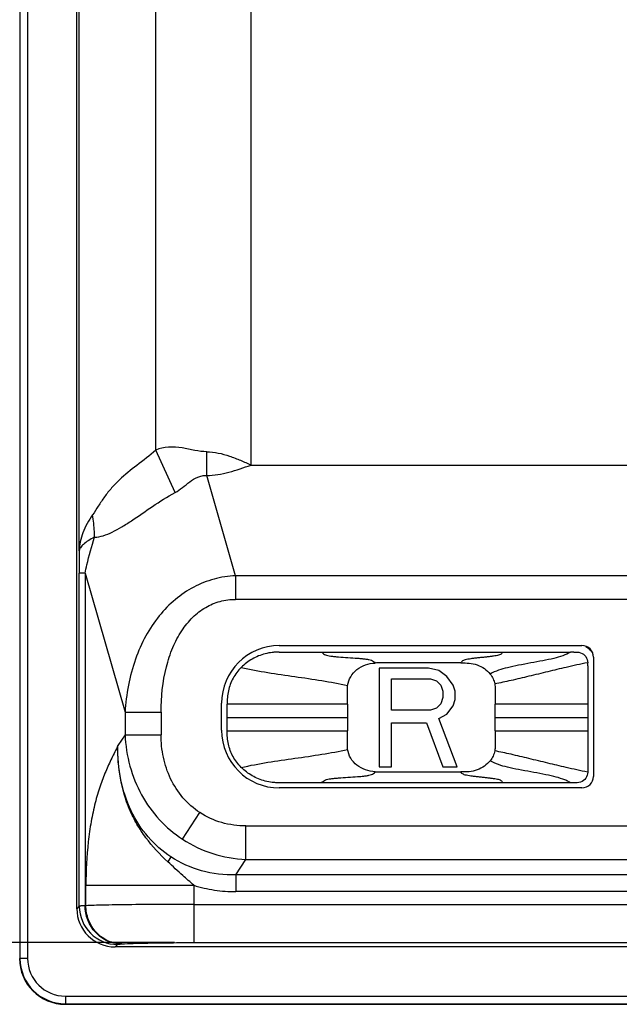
# Model space of a CAD drawing. Header units: millimetres. Extents: x 0 to 594, y 0 to 420.
# Tile 19 of 44: x 227 to 243, y 200 to 226. Entities that reach past the tile are written whole.
import ezdxf

# ---------------------------------------------------------------- set-up
doc = ezdxf.new("R2010")
doc.units = ezdxf.units.MM
doc.header["$LTSCALE"] = 32.67
doc.layers.get('0').update_dxf_attribs({"linetype": 'CONTINUOUS'})
doc.styles.add('TEXTSTYLE_5', font='trium.ttf')
doc.dimstyles.new('DIMSTYLE_1', dxfattribs={"dimtxt": 6, "dimasz": 3.5, "dimexe": 1, "dimexo": 0.5, "dimgap": 1.5, "dimtad": 1, "dimdec": 0, "dimdsep": 46, "dimtxsty": 'TEXTSTYLE_5', "dimblk": '_FILLED', "dimblk1": '_FILLED', "dimblk2": '_FILLED', "dimcen": 0.09, "dimadec": 4, "dimazin": 2, "dimtp": 0.15, "dimtm": 0.15, "dimtfac": 1, "dimtdec": 0, "dimtofl": 0, "dimtmove": 0, "dimatfit": 3, "dimldrblk": '_FILLED', "dimfxl": 1, "dimtolj": 1, "dimarcsym": 0})

# ---------------------------------------------------------------- blocks, each defined once
blk = doc.blocks.new('_FILLED')
at = {"color": 0, "linetype": 'BYBLOCK'}
blk.add_solid([(0, 0), (-1, 0.1429), (-1, -0.1429)], dxfattribs=at)
blk = doc.blocks.new('*D5')
at = {"color": 2, "linetype": 'CONTINUOUS'}
for p, q in [((230.48, 249.33), (203.949, 249.33)), ((204.949, 249.33), (204.949, 225.43)), ((204.949, 201.53), (204.949, 225.43)), ((231.474, 201.53), (203.949, 201.53))]:
    blk.add_line(p, q, dxfattribs=at)
at = {"color": 2, "linetype": 'CONTINUOUS', "xscale": 3.5, "yscale": 3.5, "zscale": 3.5}
for p, rotation in [((204.949, 249.33), 89.999999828), ((204.949, 201.53), 269.999999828)]:
    blk.add_blockref('_FILLED', p, dxfattribs=dict(at, rotation=rotation))
at = {"color": 2, "linetype": 'CONTINUOUS', "insert": (197.449, 225.43), "char_height": 6, "width": 9.2, "attachment_point": 2, "rotation": 90, "line_spacing_factor": 0.9, "style": 'TEXTSTYLE_5'}
blk.add_mtext('48', dxfattribs=at)

msp = doc.modelspace()

# ---------------------------------------------------------------- linework, layer by layer
at = {"color": 9, "linetype": 'CONTINUOUS'}
for p, q in [((227.43308, 249.71713), (227.43308, 201.11713)), ((227.63305, 249.71713), (227.63305, 201.11713)), ((230.97997, 214.40705), (230.97997, 249.33003)), ((228.98065, 211.7716), (228.98065, 248.35586)), ((231.48681, 213.29968), (230.97997, 214.40705)), ((232.31243, 213.74459), (232.31243, 214.36442)), ((233.06565, 211.12455), (232.31243, 213.74459)), ((228.98398, 202.48171), (228.98398, 211.19121)), ((229.13389, 211.19121), (228.98398, 211.19121)), ((229.13389, 211.19121), (230.17957, 207.5539)), ((229.13389, 211.19121), (229.13389, 202.4943)), ((233.06565, 211.12455), (233.06565, 210.50472)), ((272.77245, 211.12455), (233.06565, 211.12455)), ((272.77245, 210.50472), (233.06565, 210.50472)), ((235.98838, 207.76789), (232.84951, 207.76737)), ((235.98838, 207.7678), (235.98838, 207.06788)), ((240.38506, 207.76781), (239.8516, 207.7678)), ((239.8516, 207.0678), (239.8516, 207.7678)), ((240.91518, 207.76787), (240.38506, 207.76781)), ((241.85295, 207.7678), (240.91518, 207.76787)), ((242.26612, 207.76785), (241.85295, 207.7678)), ((230.17957, 207.5539), (230.17957, 206.96535)), ((230.17957, 207.5539), (231.11926, 207.5539)), ((231.11926, 207.5539), (231.11926, 206.96535)), ((232.84952, 207.41767), (235.98838, 207.41773)), ((239.8516, 207.4178), (242.26606, 207.41785)), ((232.84953, 207.06739), (235.98837, 207.0679)), ((239.8516, 207.0678), (241.85276, 207.0678)), ((241.85276, 207.0678), (242.26606, 207.06785)), ((230.17957, 206.96535), (229.99284, 206.6798)), ((230.17957, 206.96535), (231.11926, 206.96535)), ((231.6808, 204.23157), (232.13652, 204.92847)), ((233.33718, 204.58011), (272.50093, 204.58011)), ((233.33718, 203.70633), (233.33718, 204.58011)), ((231.37847, 203.76924), (231.29602, 203.64315)), ((233.07166, 203.3003), (233.33718, 203.70633)), ((233.33718, 203.70633), (272.50093, 203.70633)), ((272.76645, 203.3003), (233.07166, 203.3003)), ((233.07166, 203.3003), (233.07166, 202.8634)), ((229.15464, 202.49542), (229.15464, 203.03054)), ((229.15464, 203.03054), (231.97372, 203.03054)), ((231.97372, 203.03054), (231.97365, 201.53041)), ((272.76645, 202.8634), (233.07166, 202.86341)), ((228.98398, 202.48171), (228.91905, 202.41678)), ((229.13389, 202.4943), (229.15464, 202.49542)), ((231.97372, 202.53007), (273.8644, 202.53007)), ((229.91871, 201.41713), (229.98364, 201.48205)), ((230.07358, 201.49446), (230.09433, 201.49595)), ((231.97365, 201.53041), (250.15928, 201.53041)), ((227.63305, 201.11713), (227.41905, 201.11713)), ((228.61905, 200.13112), (228.61905, 199.91713)), ((228.61905, 200.13112), (277.21905, 200.13112)), ((228.61905, 199.93115), (277.21905, 199.93115))]:
    msp.add_line(p, q, dxfattribs=at)
at = {"color": 7, "linetype": 'CONTINUOUS'}
for p, q in [((228.91905, 202.41678), (228.91905, 248.41747)), ((233.47146, 214.01713), (233.47146, 244.66472)), ((233.47146, 214.01713), (272.36664, 214.01713)), ((234.20779, 209.12839), (241.81833, 209.12745)), ((234.20816, 209.29574), (242.11618, 209.29574)), ((241.90704, 209.12826), (241.81833, 209.12833)), ((242.41618, 208.99574), (242.41618, 205.87573)), ((236.81905, 208.70413), (236.81905, 206.13013)), ((238.10605, 208.70413), (236.81905, 208.70413)), ((238.37418, 208.64936), (238.10605, 208.70413)), ((238.58868, 208.48506), (238.37418, 208.64936)), ((242.26614, 208.76645), (242.26597, 206.07023)), ((237.1408, 207.60881), (237.1408, 208.4303)), ((237.1408, 208.4303), (238.15968, 208.4303)), ((238.15968, 208.4303), (238.32055, 208.37553)), ((238.32055, 208.37553), (238.4278, 208.266)), ((238.74955, 208.266), (238.58868, 208.48506)), ((238.4278, 208.266), (238.48143, 208.1017)), ((238.48143, 208.1017), (238.48143, 207.9374)), ((238.80318, 208.1017), (238.74955, 208.266)), ((238.80318, 207.88264), (238.80318, 208.1017)), ((232.69946, 207.08443), (232.69946, 207.78704)), ((232.84953, 207.06757), (232.84951, 207.76757)), ((238.4278, 207.7731), (238.32055, 207.66357)), ((238.48143, 207.9374), (238.4278, 207.7731)), ((238.74955, 207.71834), (238.80318, 207.88264)), ((238.15968, 207.60881), (237.1408, 207.60881)), ((238.32055, 207.66357), (238.15968, 207.60881)), ((238.58868, 207.49927), (238.74955, 207.71834)), ((237.1408, 207.28021), (238.05243, 207.28021)), ((237.1408, 206.13013), (237.1408, 207.28021)), ((238.05243, 207.28021), (238.48143, 206.13013)), ((238.37418, 207.38974), (238.58868, 207.49927)), ((238.8568, 206.13013), (238.37418, 207.38974)), ((236.81905, 206.13013), (237.1408, 206.13013)), ((238.48143, 206.13013), (238.8568, 206.13013)), ((241.81828, 205.70924), (234.20757, 205.70829)), ((241.90706, 205.70842), (241.81852, 205.70836)), ((242.11618, 205.57573), (234.20816, 205.57573)), ((246.7065, 201.41713), (229.91871, 201.41713)), ((228.61905, 199.91713), (277.21905, 199.91713))]:
    msp.add_line(p, q, dxfattribs=at)
for centre, radius, start, end in [((234.20816, 207.78704), 1.5087, 90, 180), ((242.11618, 208.99574), 0.3, 0, 90), ((234.20816, 207.08443), 1.5087, 180, 270), ((242.11618, 205.87573), 0.3, 270, 360), ((228.61905, 201.11713), 1.2, 180, 270)]:
    msp.add_arc(centre, radius, start, end, dxfattribs=at)
at = {"color": 9, "linetype": 'CONTINUOUS'}
for centre, radius, start, end in [((229.98445, 202.48252), 1.00047, 180.046476, 269.953524), ((228.61905, 201.11713), 1.18598, 180, 270), ((228.61905, 201.11713), 0.98601, 180, 270)]:
    msp.add_arc(centre, radius, start, end, dxfattribs=at)
at = {"color": 7, "linetype": 'CONTINUOUS'}
msp.add_ellipse((229.91939, 202.41747), major_axis=(0.70759, 0.70759), ratio=0.999315, start_param=-3.9266482, end_param=-2.35653711, dxfattribs=at)
at = {"color": 9, "linetype": 'CONTINUOUS'}
for points, knots in [([(232.31243, 214.36442), (232.20751, 214.36442), (231.99073, 214.39894), (231.55919, 214.4964), (231.18947, 214.50294), (230.97997, 214.40705)], [0, 0, 0, 0, 0.23440487, 0.48521544, 1, 1, 1, 1]), ([(230.97997, 214.40705), (230.82379, 214.26409), (230.49573, 214.01865), (230.09557, 213.70574), (229.82341, 213.42071), (229.64038, 213.19018), (229.48041, 212.95088), (229.38245, 212.78841), (229.3294, 212.71396)], [0, 0, 0, 0, 0.26646288, 0.51498214, 0.63792629, 0.7614847, 0.8849541, 1, 1, 1, 1]), ([(232.31243, 214.36442), (232.41394, 214.36366), (232.61722, 214.34036), (232.91038, 214.25478), (233.19359, 214.1421), (233.37953, 214.06027), (233.47146, 214.01713)], [0, 0, 0, 0, 0.24993608, 0.49994063, 0.74997952, 1, 1, 1, 1]), ([(232.31243, 213.74459), (232.50768, 213.74459), (232.90512, 213.81641), (233.28, 213.9496), (233.47146, 214.01713)], [0, 0, 0, 0, 0.49024422, 1, 1, 1, 1]), ([(231.48684, 213.29962), (231.55462, 213.33508), (231.68193, 213.42931), (231.86418, 213.58169), (232.03694, 213.69015), (232.19136, 213.73977), (232.2722, 213.74646), (232.31243, 213.74455)], [0, 0, 0, 0, 0.24023319, 0.49366149, 0.74833751, 0.87352463, 1, 1, 1, 1]), ([(229.38056, 212.13103), (229.45763, 212.12868), (229.61926, 212.16543), (229.85394, 212.2658), (230.09966, 212.40154), (230.45082, 212.62484), (230.90169, 212.94582), (231.28193, 213.19247), (231.48681, 213.29967)], [0, 0, 0, 0, 0.0952829, 0.2001143, 0.31582794, 0.44147816, 0.7142558, 1, 1, 1, 1]), ([(229.3294, 212.71397), (229.2269, 212.56947), (229.05722, 212.27147), (228.98567, 211.93304), (228.98065, 211.7716)], [0, 0, 0, 0, 0.52308833, 1, 1, 1, 1]), ([(229.38056, 212.13103), (229.38, 212.17929), (229.37396, 212.37438), (229.353, 212.56897), (229.3294, 212.71397)], [0, 0, 0, 0, 0.24725454, 1, 1, 1, 1]), ([(229.38056, 212.13104), (229.32385, 212.10166), (229.22305, 212.0453), (229.0976, 211.95388), (229.01363, 211.86659), (228.98384, 211.80108), (228.98065, 211.7716)], [0, 0, 0, 0, 0.34659347, 0.62569093, 0.83907047, 1, 1, 1, 1]), ([(229.13389, 211.19121), (229.14874, 211.26294), (229.21944, 211.57913), (229.30708, 211.89135), (229.38057, 212.13104)], [0, 0, 0, 0, 0.22612545, 1, 1, 1, 1]), ([(228.98065, 211.77155), (228.98117, 211.71495), (228.98283, 211.52151), (228.98398, 211.32806), (228.98398, 211.19121)], [0, 0, 0, 0, 0.29259822, 1, 1, 1, 1]), ([(233.06566, 211.12449), (232.87599, 211.11523), (232.49758, 211.05559), (231.96074, 210.84297), (231.47396, 210.51296), (231.04984, 210.07714), (230.69989, 209.54692), (230.33426, 208.71808), (230.20684, 208.0247), (230.17961, 207.55388)], [0, 0, 0, 0, 0.11327692, 0.22639079, 0.34177448, 0.46145819, 0.58687518, 0.71866801, 1, 1, 1, 1]), ([(231.11926, 207.5539), (231.11926, 207.95101), (231.17851, 208.53237), (231.41017, 209.23883), (231.64054, 209.68074), (231.92968, 210.04011), (232.27098, 210.30686), (232.65607, 210.46966), (232.92951, 210.50472), (233.06565, 210.50472)], [0, 0, 0, 0, 0.30407847, 0.44122727, 0.5674781, 0.68358229, 0.79180448, 0.89575269, 1, 1, 1, 1]), ([(235.32184, 209.12824), (235.33337, 209.11065), (235.36062, 209.07983), (235.4164, 209.05135), (235.48099, 209.0334), (235.5591, 209.02049), (235.65192, 209.00979), (235.8014, 208.99685), (236.00444, 208.98378), (236.2095, 208.97063), (236.36515, 208.95744), (236.46412, 208.9464), (236.54776, 208.93309), (236.61633, 208.91503), (236.67385, 208.88746), (236.70176, 208.85749), (236.71298, 208.84064)], [0, 0, 0, 0, 0.04335789, 0.08257745, 0.1273677, 0.18119078, 0.24558446, 0.31994419, 0.4904386, 0.66496747, 0.74348678, 0.81239521, 0.87022117, 0.91788708, 0.95827088, 1, 1, 1, 1]), ([(240.04627, 209.12788), (240.04034, 209.11276), (240.02442, 209.0854), (239.98383, 209.05967), (239.93505, 209.04332), (239.87416, 209.03059), (239.80028, 209.01905), (239.71386, 209.00805), (239.61736, 208.99725), (239.5146, 208.98641), (239.41052, 208.97542), (239.31036, 208.96419), (239.21876, 208.95256), (239.1392, 208.94023), (239.07313, 208.9266), (239.02045, 208.9095), (238.97764, 208.88379), (238.96061, 208.85648), (238.95459, 208.84167)], [0, 0, 0, 0, 0.04175682, 0.07825079, 0.12098154, 0.17374009, 0.23807736, 0.31333619, 0.39782539, 0.48786754, 0.57918327, 0.66706466, 0.74713119, 0.81670352, 0.8741632, 0.9204637, 0.95888894, 1, 1, 1, 1]), ([(241.81787, 209.12794), (241.7539, 209.08834), (241.61021, 209.02246), (241.36589, 208.95595), (241.08662, 208.89797), (240.77934, 208.84171), (240.46877, 208.78474), (240.10977, 208.71035), (239.85588, 208.63444), (239.71947, 208.55072)], [0, 0, 0, 0, 0.10330284, 0.21515247, 0.34718768, 0.49482384, 0.64417631, 0.78024702, 1, 1, 1, 1]), ([(242.26628, 208.84962), (242.0771, 208.81306), (241.73008, 208.73556), (241.21851, 208.61204), (240.73964, 208.49513), (240.27834, 208.38523), (239.98175, 208.32115), (239.84031, 208.29377)], [0, 0, 0, 0, 0.23224538, 0.42842537, 0.63434952, 0.82636404, 1, 1, 1, 1]), ([(233.21426, 208.72622), (233.67538, 208.62145), (234.38228, 208.52034), (235.31212, 208.38765), (235.77171, 208.30396), (235.99289, 208.25377)], [0, 0, 0, 0, 0.50327255, 0.7586174, 1, 1, 1, 1]), ([(235.98796, 207.7678), (235.98796, 207.80831), (235.98805, 207.88934), (235.98775, 208.01094), (235.9887, 208.13229), (235.98712, 208.2137), (235.99253, 208.25382)], [0, 0, 0, 0, 0.25005575, 0.50012221, 0.75015781, 1, 1, 1, 1]), ([(235.99287, 206.58291), (235.98748, 206.62295), (235.98906, 206.70418), (235.98815, 206.82527), (235.98845, 206.9466), (235.98837, 207.02745), (235.98837, 207.06788)], [0, 0, 0, 0, 0.24983404, 0.49987636, 0.74994193, 1, 1, 1, 1]), ([(230.17957, 206.96535), (230.19138, 206.68912), (230.27558, 206.14287), (230.58037, 205.3806), (231.05147, 204.72347), (231.46005, 204.37593), (231.6808, 204.23157)], [0, 0, 0, 0, 0.25661939, 0.50802817, 0.75518583, 1, 1, 1, 1]), ([(232.13652, 204.92847), (231.97046, 205.03486), (231.67145, 205.30214), (231.40081, 205.7211), (231.25261, 206.08813), (231.14833, 206.47017), (231.12128, 206.7679), (231.11926, 206.96535)], [0, 0, 0, 0, 0.24976319, 0.49953529, 0.6247432, 0.74994135, 1, 1, 1, 1]), ([(229.99284, 206.6798), (229.93768, 206.57092), (229.82673, 206.34821), (229.66561, 205.99806), (229.51628, 205.60989), (229.38882, 205.1725), (229.28603, 204.68504), (229.18383, 203.96779), (229.15464, 203.40917), (229.15464, 203.03054)], [0, 0, 0, 0, 0.09673474, 0.19720509, 0.30538892, 0.42605235, 0.55788303, 0.69990019, 1, 1, 1, 1]), ([(231.29602, 203.64315), (231.0884, 203.83628), (230.79616, 204.15029), (230.4822, 204.62521), (230.22746, 205.13527), (230.02548, 205.82384), (229.98578, 206.39553), (229.99284, 206.6798)], [0, 0, 0, 0, 0.24944095, 0.37452659, 0.49973643, 0.74985581, 1, 1, 1, 1]), ([(231.37849, 203.76927), (231.15722, 203.91397), (230.74942, 204.27456), (230.30108, 204.97258), (230.03613, 205.79413), (229.98707, 206.38074), (229.99287, 206.6798)], [0, 0, 0, 0, 0.23621714, 0.47885404, 0.73275792, 1, 1, 1, 1]), ([(233.21426, 206.11047), (233.67538, 206.21524), (234.38228, 206.31634), (235.31212, 206.44904), (235.7717, 206.53273), (235.99288, 206.58291)], [0, 0, 0, 0, 0.5032725, 0.75861743, 1, 1, 1, 1]), ([(242.26625, 205.98707), (242.07707, 206.02363), (241.73005, 206.10114), (241.21848, 206.22466), (240.73961, 206.34157), (240.27831, 206.45147), (239.98173, 206.51554), (239.84029, 206.54292)], [0, 0, 0, 0, 0.23224603, 0.42842731, 0.63435127, 0.82636443, 1, 1, 1, 1]), ([(241.81852, 205.70834), (241.78597, 205.72853), (241.71961, 205.76474), (241.57398, 205.82363), (241.36649, 205.88078), (241.0872, 205.93855), (240.77983, 205.9949), (240.46913, 206.05187), (240.10995, 206.12629), (239.85593, 206.20222), (239.71946, 206.28598)], [0, 0, 0, 0, 0.05255658, 0.10346154, 0.2152542, 0.34723232, 0.49483624, 0.64418224, 0.78025737, 1, 1, 1, 1]), ([(235.32211, 205.70886), (235.33365, 205.72639), (235.36095, 205.75709), (235.41674, 205.78546), (235.48136, 205.80337), (235.55951, 205.81625), (235.65236, 205.82694), (235.80184, 205.83987), (236.00483, 205.85293), (236.20981, 205.86608), (236.36536, 205.87927), (236.46427, 205.89031), (236.54785, 205.90362), (236.61638, 205.92167), (236.67386, 205.94924), (236.70176, 205.9792), (236.71298, 205.99604)], [0, 0, 0, 0, 0.04327153, 0.08250249, 0.12733213, 0.18120257, 0.2456406, 0.32003495, 0.49055465, 0.66505454, 0.74354958, 0.81243426, 0.87024103, 0.91789465, 0.95827296, 1, 1, 1, 1]), ([(240.04631, 205.70871), (240.04039, 205.72384), (240.02449, 205.75123), (239.9839, 205.77699), (239.93513, 205.79335), (239.87425, 205.80608), (239.80038, 205.81763), (239.71396, 205.82862), (239.61747, 205.83942), (239.51469, 205.85027), (239.4106, 205.86126), (239.31043, 205.87249), (239.21881, 205.88412), (239.13924, 205.89645), (239.07315, 205.91008), (239.02047, 205.92718), (238.97765, 205.9529), (238.96061, 205.9802), (238.95459, 205.99501)], [0, 0, 0, 0, 0.04178648, 0.07827668, 0.12099522, 0.17373892, 0.23806258, 0.31331029, 0.39779262, 0.48783325, 0.57915074, 0.6670386, 0.74711222, 0.81669213, 0.87415803, 0.92046229, 0.95889047, 1, 1, 1, 1]), ([(233.33718, 204.58011), (233.12395, 204.58011), (232.70038, 204.63738), (232.31053, 204.81468), (232.13652, 204.92847)], [0, 0, 0, 0, 0.50631058, 1, 1, 1, 1]), ([(231.6808, 204.23157), (231.92397, 204.07256), (232.45997, 203.8196), (233.04348, 203.71844), (233.33718, 203.70633)], [0, 0, 0, 0, 0.49708614, 1, 1, 1, 1]), ([(231.97378, 203.0306), (231.87892, 203.1155), (231.65246, 203.31906), (231.42471, 203.52131), (231.29598, 203.6431)], [0, 0, 0, 0, 0.41806153, 1, 1, 1, 1]), ([(233.07166, 203.3003), (232.77078, 203.29434), (232.1732, 203.36397), (231.62233, 203.60978), (231.37847, 203.76924)], [0, 0, 0, 0, 0.50807888, 1, 1, 1, 1]), ([(231.97372, 203.03054), (232.15049, 202.97383), (232.51419, 202.89012), (232.886, 202.86391), (233.07166, 202.86341)], [0, 0, 0, 0, 0.49998119, 1, 1, 1, 1]), ([(229.13389, 202.49421), (229.11346, 202.49333), (229.07793, 202.49148), (229.0321, 202.48905), (229.00307, 202.48532), (228.98793, 202.48417), (228.98398, 202.4818)], [0, 0, 0, 0, 0.4072611, 0.71047088, 0.90826315, 1, 1, 1, 1]), ([(230.07359, 201.49446), (229.95633, 201.49557), (229.70771, 201.54848), (229.39029, 201.77464), (229.18269, 202.11152), (229.13494, 202.36996), (229.13389, 202.49412)], [0, 0, 0, 0, 0.2330268, 0.48999977, 0.75326736, 1, 1, 1, 1]), ([(231.97372, 202.53004), (231.67301, 202.53004), (231.09943, 202.52854), (230.30604, 202.5222), (229.66704, 202.51201), (229.30089, 202.5026), (229.15464, 202.49558)], [0, 0, 0, 0, 0.31996621, 0.61032407, 0.84420954, 1, 1, 1, 1]), ([(230.09434, 201.49595), (229.97709, 201.49707), (229.72852, 201.54996), (229.41112, 201.77606), (229.2035, 202.11287), (229.15571, 202.37127), (229.15464, 202.49542)], [0, 0, 0, 0, 0.23302273, 0.48999005, 0.75325726, 1, 1, 1, 1]), ([(229.98364, 201.48205), (229.98569, 201.4841), (229.99513, 201.48584), (230.01237, 201.48912), (230.04003, 201.4918), (230.06133, 201.49358), (230.07359, 201.49446)], [0, 0, 0, 0, 0.09513319, 0.29323447, 0.5951909, 1, 1, 1, 1]), ([(230.09423, 201.49595), (230.19165, 201.50296), (230.43578, 201.51238), (230.8618, 201.52256), (231.39076, 201.52891), (231.77317, 201.53041), (231.97365, 201.53041)], [0, 0, 0, 0, 0.15586187, 0.38975061, 0.68007794, 1, 1, 1, 1])]:
    msp.add_open_spline(points, degree=3, knots=knots, dxfattribs=at)
at = {"color": 7, "linetype": 'CONTINUOUS'}
for points, knots in [([(234.2082, 209.12839), (234.17728, 209.12841), (234.11541, 209.12679), (233.99222, 209.11536), (233.77953, 209.07474), (233.49278, 208.95874), (233.29882, 208.81104), (233.21426, 208.72622)], [0, 0, 0, 0, 0.08331298, 0.16664814, 0.33331846, 0.66665909, 1, 1, 1, 1]), ([(241.90705, 209.12826), (241.93659, 209.12821), (242.02555, 209.13297), (242.16989, 209.0824), (242.25568, 208.96081), (242.26657, 208.87734), (242.26628, 208.84962)], [0, 0, 0, 0, 0.16666273, 0.49999865, 0.83333458, 1, 1, 1, 1]), ([(242.215, 209.26843), (242.25087, 209.24919), (242.31832, 209.20185), (242.37113, 209.13853), (242.39309, 209.10426)], [0, 0, 0, 0, 0.499994, 1, 1, 1, 1]), ([(235.99288, 208.25377), (236.00369, 208.33402), (236.0605, 208.49335), (236.23163, 208.68053), (236.45773, 208.80264), (236.62746, 208.83591), (236.71298, 208.84064)], [0, 0, 0, 0, 0.2425279, 0.49026917, 0.74343539, 1, 1, 1, 1]), ([(238.9546, 208.84167), (238.76463, 208.84221), (238.47936, 208.84179), (238.10014, 208.84186), (237.81914, 208.84185), (237.54132, 208.84186), (237.31143, 208.84184), (237.12726, 208.84187), (236.98917, 208.84182), (236.87408, 208.84188), (236.78202, 208.84184), (236.73596, 208.84192), (236.71298, 208.84065)], [0, 0, 0, 0, 0.25422827, 0.3817813, 0.50751402, 0.63030172, 0.75358507, 0.81518731, 0.87678016, 0.93839629, 0.96920083, 1, 1, 1, 1]), ([(238.9546, 208.84167), (239.0264, 208.84147), (239.17019, 208.84662), (239.38127, 208.79847), (239.57181, 208.70203), (239.67645, 208.60524), (239.71946, 208.55072)], [0, 0, 0, 0, 0.25346934, 0.50555518, 0.75487906, 1, 1, 1, 1]), ([(233.21426, 208.72622), (233.1297, 208.6414), (232.98544, 208.44982), (232.88194, 208.17354), (232.84728, 207.94275), (232.85009, 207.82613), (232.84951, 207.76782), (232.84951, 207.76757)], [0, 0, 0, 0, 0.33308489, 0.66617005, 0.83271263, 0.99925521, 1, 1, 1, 1]), ([(239.71945, 208.55072), (239.74913, 208.5131), (239.80027, 208.4316), (239.83089, 208.34022), (239.84031, 208.29377)], [0, 0, 0, 0, 0.50275055, 1, 1, 1, 1]), ([(239.84031, 208.29377), (239.8451, 208.25016), (239.85243, 208.16264), (239.85314, 208.03098), (239.8513, 207.89941), (239.85173, 207.81167), (239.8516, 207.7678)], [0, 0, 0, 0, 0.25002942, 0.49999034, 0.75001463, 1, 1, 1, 1]), ([(233.21426, 206.11047), (233.1297, 206.19529), (232.98544, 206.38687), (232.88194, 206.66314), (232.84733, 206.89362), (232.85007, 207.00965), (232.84953, 207.06739)], [0, 0, 0, 0, 0.33363949, 0.66727899, 0.83409874, 1, 1, 1, 1]), ([(239.8516, 207.0678), (239.85175, 207.02402), (239.85133, 206.93646), (239.85319, 206.80516), (239.85282, 206.67376), (239.84536, 206.58641), (239.84029, 206.54292)], [0, 0, 0, 0, 0.24998488, 0.50000808, 0.74997267, 1, 1, 1, 1]), ([(236.71298, 205.99605), (236.62746, 206.00078), (236.45773, 206.03405), (236.23163, 206.15616), (236.0605, 206.34334), (236.00369, 206.50267), (235.99288, 206.58291)], [0, 0, 0, 0, 0.25656458, 0.5097308, 0.75747213, 1, 1, 1, 1]), ([(239.84031, 206.54292), (239.83089, 206.49647), (239.80027, 206.40509), (239.74913, 206.32359), (239.71945, 206.28597)], [0, 0, 0, 0, 0.49724922, 1, 1, 1, 1]), ([(239.71947, 206.28596), (239.67645, 206.23144), (239.57181, 206.13465), (239.38127, 206.03821), (239.17019, 205.99007), (239.0264, 205.99522), (238.9546, 205.99501)], [0, 0, 0, 0, 0.24512094, 0.4944449, 0.7465308, 1, 1, 1, 1]), ([(234.2081, 205.70829), (234.17721, 205.70828), (234.11538, 205.7099), (233.99222, 205.72133), (233.77953, 205.76195), (233.49278, 205.87795), (233.29882, 206.02565), (233.21426, 206.11047)], [0, 0, 0, 0, 0.08323612, 0.16657835, 0.3332628, 0.6666317, 1, 1, 1, 1]), ([(236.71298, 205.99604), (236.73596, 205.99477), (236.78202, 205.99485), (236.87408, 205.99481), (236.98917, 205.99487), (237.12726, 205.99482), (237.31143, 205.99485), (237.54132, 205.99483), (237.81914, 205.99484), (238.10014, 205.99482), (238.47936, 205.9949), (238.76463, 205.99447), (238.9546, 205.99502)], [0, 0, 0, 0, 0.03079917, 0.06160371, 0.12321984, 0.18481269, 0.24641493, 0.36969828, 0.49248598, 0.6182187, 0.74577173, 1, 1, 1, 1]), ([(242.26628, 205.98707), (242.26657, 205.95935), (242.25568, 205.87588), (242.16989, 205.75429), (242.02555, 205.70372), (241.93659, 205.70847), (241.90706, 205.70842)], [0, 0, 0, 0, 0.1666733, 0.50001324, 0.83335318, 1, 1, 1, 1])]:
    msp.add_open_spline(points, degree=3, knots=knots, dxfattribs=at)
for points in [[(242.26614, 208.76645), (242.26615, 208.79418), (242.26599, 208.8219), (242.26628, 208.84962)], [(242.26614, 206.07022), (242.26615, 206.0425), (242.26599, 206.01479), (242.26628, 205.98707)]]:
    msp.add_open_spline(points, degree=3, dxfattribs=at)

# ---------------------------------------------------------------- dimensions: what is measured, and where the dimension line sits
at = {"color": 2, "linetype": 'CONTINUOUS'}
dim = msp.add_linear_dim(base=(204.94923, 201.53041), p1=(230.97997, 249.33003), p2=(231.97365, 201.53041), angle=270, dimstyle='DIMSTYLE_1', dxfattribs=at)
dim.commit()
dim.dimension.update_dxf_attribs({"geometry": '*D5', "text_midpoint": (204.94923, 225.41309), "dimtype": 160})

doc.saveas('drawing.dxf')
